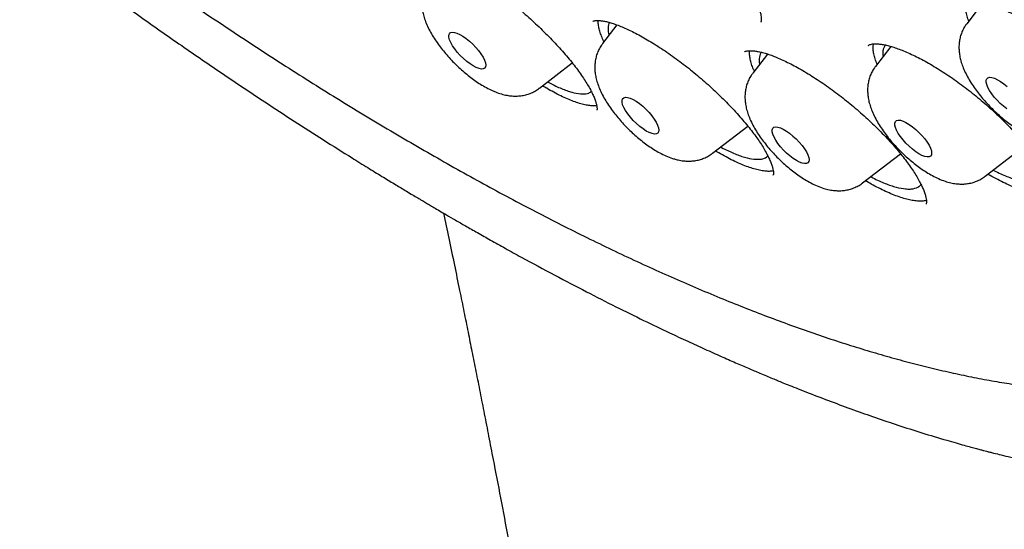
# Model space of a CAD drawing. Header units: millimetres. Extents: x 8 to 1233, y 12 to 1462.
# Tile 81 of 127: x 1045 to 1061, y 821 to 829. Entities that reach past the tile are written whole.
import ezdxf

# ---------------------------------------------------------------- set-up
doc = ezdxf.new("R2010")
doc.units = ezdxf.units.MM

msp = doc.modelspace()

# ---------------------------------------------------------------- linework, layer by layer
at = {"color": 7, "linetype": 'Continuous', "lineweight": 30}
for p, q in [((1060.268, 829.181), (1060, 828.832)), ((1054.327, 828.813), (1054.093, 828.509)), ((1058.769, 828.465), (1058.518, 828.138)), ((1056.397, 828.376), (1056.396, 828.374)), ((1056.768, 828.341), (1056.529, 828.029)), ((1053.068, 827.786), (1053.601, 828.197)), ((1055.876, 826.732), (1056.449, 827.174)), ((1060.301, 826.361), (1060.954, 826.865)), ((1058.312, 826.252), (1058.926, 826.725))]:
    msp.add_line(p, q, dxfattribs=at)
at = {"color": 7, "linetype": 'Continuous', "lineweight": 30, "flags": 128}
for points in [[(1052.044, 828.121), (1051.995, 828.147), (1051.943, 828.18), (1051.89, 828.22), (1051.836, 828.266), (1051.785, 828.317), (1051.737, 828.369), (1051.695, 828.423), (1051.659, 828.475), (1051.631, 828.525), (1051.611, 828.571), (1051.601, 828.612), (1051.6, 828.645), (1051.609, 828.67), (1051.627, 828.687), (1051.654, 828.694), (1051.689, 828.692), (1051.73, 828.68), (1051.777, 828.659), (1051.828, 828.629), (1051.881, 828.592), (1051.935, 828.549), (1051.987, 828.501), (1052.037, 828.449), (1052.082, 828.396), (1052.121, 828.342), (1052.154, 828.291), (1052.178, 828.243), (1052.193, 828.199), (1052.198, 828.162), (1052.194, 828.133), (1052.18, 828.112), (1052.158, 828.1), (1052.127, 828.098), (1052.089, 828.105), (1052.044, 828.121)], [(1060.652, 827.453), (1060.598, 827.494), (1060.545, 827.541), (1060.494, 827.591), (1060.447, 827.644), (1060.406, 827.697), (1060.37, 827.75), (1060.343, 827.8), (1060.325, 827.845), (1060.315, 827.885), (1060.316, 827.917), (1060.326, 827.941), (1060.345, 827.957), (1060.373, 827.963), (1060.408, 827.96), (1060.45, 827.947), (1060.498, 827.925), (1060.549, 827.894), (1060.602, 827.856), (1060.656, 827.813)], [(1054.896, 827.051), (1054.851, 827.068), (1054.802, 827.093), (1054.75, 827.127), (1054.697, 827.168), (1054.643, 827.214), (1054.592, 827.264), (1054.545, 827.317), (1054.502, 827.37), (1054.467, 827.423), (1054.439, 827.473), (1054.419, 827.518), (1054.409, 827.559), (1054.409, 827.592), (1054.418, 827.617), (1054.436, 827.633), (1054.464, 827.64), (1054.498, 827.637), (1054.54, 827.625), (1054.587, 827.604), (1054.638, 827.574), (1054.691, 827.537), (1054.745, 827.494), (1054.797, 827.445), (1054.847, 827.394), (1054.892, 827.34), (1054.931, 827.287), (1054.963, 827.235), (1054.986, 827.187), (1055.001, 827.144), (1055.007, 827.107), (1055.002, 827.078), (1054.988, 827.057), (1054.966, 827.046), (1054.934, 827.044), (1054.896, 827.051)], [(1057.369, 826.564), (1057.33, 826.571), (1057.286, 826.588), (1057.237, 826.614), (1057.184, 826.648), (1057.131, 826.689), (1057.078, 826.735), (1057.026, 826.785), (1056.979, 826.838), (1056.937, 826.892), (1056.902, 826.944), (1056.874, 826.994), (1056.855, 827.04), (1056.845, 827.08), (1056.845, 827.113), (1056.854, 827.137), (1056.873, 827.153), (1056.9, 827.16), (1056.935, 827.157), (1056.977, 827.145), (1057.024, 827.123), (1057.075, 827.093), (1057.128, 827.056), (1057.182, 827.012), (1057.234, 826.964), (1057.284, 826.912), (1057.329, 826.859), (1057.368, 826.805), (1057.399, 826.754), (1057.423, 826.706), (1057.437, 826.663), (1057.442, 826.626), (1057.438, 826.597), (1057.424, 826.577), (1057.4, 826.566), (1057.369, 826.564)], [(1059.389, 826.674), (1059.357, 826.673), (1059.318, 826.68), (1059.273, 826.698), (1059.224, 826.724), (1059.172, 826.758), (1059.118, 826.799), (1059.065, 826.845), (1059.014, 826.895), (1058.967, 826.948), (1058.925, 827.002), (1058.89, 827.054), (1058.862, 827.104), (1058.843, 827.15), (1058.834, 827.189), (1058.834, 827.222), (1058.843, 827.247), (1058.862, 827.263), (1058.89, 827.269), (1058.925, 827.266), (1058.967, 827.253), (1059.014, 827.231), (1059.066, 827.201), (1059.119, 827.163), (1059.172, 827.12), (1059.225, 827.071), (1059.274, 827.019), (1059.319, 826.966), (1059.357, 826.913), (1059.389, 826.861), (1059.412, 826.813), (1059.426, 826.771), (1059.431, 826.734), (1059.426, 826.705), (1059.412, 826.685), (1059.389, 826.674)]]:
    msp.add_lwpolyline(points, dxfattribs=at)
at = {"color": 7, "linetype": 'Continuous', "lineweight": 30}
for points, knots in [([(1019.378, 872.581), (1019.332, 872.537), (1019.244, 872.452), (1019.131, 872.334), (1019.04, 872.234), (1018.963, 872.145), (1018.898, 872.067), (1018.841, 871.998), (1018.791, 871.934), (1018.741, 871.869), (1018.689, 871.798), (1018.631, 871.717), (1018.566, 871.622), (1018.5, 871.521), (1018.435, 871.418), (1018.378, 871.321), (1018.323, 871.224), (1018.264, 871.116), (1018.2, 870.99), (1018.133, 870.85), (1018.071, 870.71), (1018.015, 870.577), (1017.972, 870.465), (1017.938, 870.372), (1017.91, 870.295), (1017.882, 870.212), (1017.853, 870.121), (1017.822, 870.02), (1017.792, 869.915), (1017.764, 869.812), (1017.74, 869.717), (1017.719, 869.627), (1017.698, 869.536), (1017.67, 869.402), (1017.636, 869.22), (1017.603, 869.01), (1017.577, 868.809), (1017.558, 868.627), (1017.543, 868.446), (1017.531, 868.271), (1017.525, 868.12), (1017.521, 867.994), (1017.519, 867.896), (1017.518, 867.809), (1017.517, 867.733), (1017.518, 867.659), (1017.519, 867.579), (1017.52, 867.481), (1017.524, 867.364), (1017.529, 867.229), (1017.537, 867.081), (1017.547, 866.92), (1017.56, 866.764), (1017.573, 866.625), (1017.584, 866.515), (1017.593, 866.428), (1017.602, 866.351), (1017.611, 866.272), (1017.624, 866.174), (1017.64, 866.054), (1017.66, 865.911), (1017.684, 865.755), (1017.72, 865.533), (1017.773, 865.243), (1017.831, 864.955), (1017.88, 864.732), (1017.913, 864.587), (1017.945, 864.451), (1017.973, 864.335), (1017.997, 864.237), (1018.017, 864.158), (1018.035, 864.089), (1018.052, 864.024), (1018.071, 863.951), (1018.095, 863.864), (1018.123, 863.762), (1018.155, 863.645), (1018.191, 863.518), (1018.229, 863.388), (1018.293, 863.174), (1018.384, 862.879), (1018.507, 862.504), (1018.619, 862.18), (1018.716, 861.907), (1018.796, 861.691), (1018.87, 861.493), (1018.937, 861.318), (1018.996, 861.168), (1019.044, 861.048), (1019.081, 860.956), (1019.108, 860.887), (1019.136, 860.82), (1019.168, 860.742), (1019.209, 860.64), (1019.262, 860.513), (1019.326, 860.362), (1019.396, 860.198), (1019.47, 860.028), (1019.544, 859.86), (1019.618, 859.693), (1019.725, 859.456), (1019.866, 859.15), (1020.037, 858.79), (1020.207, 858.441), (1020.381, 858.092), (1020.571, 857.717), (1020.779, 857.317), (1020.971, 856.957), (1021.141, 856.644), (1021.283, 856.387), (1021.425, 856.133), (1021.561, 855.892), (1021.686, 855.673), (1021.8, 855.477), (1021.906, 855.295), (1022.002, 855.131), (1022.087, 854.988), (1022.155, 854.874), (1022.208, 854.785), (1022.255, 854.707), (1022.309, 854.617), (1022.381, 854.498), (1022.475, 854.345), (1022.588, 854.16), (1022.723, 853.943), (1022.879, 853.692), (1023.059, 853.408), (1023.256, 853.1), (1023.464, 852.78), (1023.742, 852.357), (1024.092, 851.834), (1024.544, 851.175), (1025.029, 850.484), (1025.548, 849.763), (1026.112, 848.997), (1026.725, 848.187), (1027.39, 847.332), (1028.064, 846.486), (1028.748, 845.648), (1029.441, 844.82), (1030.142, 844.002), (1030.875, 843.167), (1031.64, 842.314), (1032.443, 841.443), (1033.258, 840.578), (1034.086, 839.721), (1034.941, 838.856), (1035.825, 837.985), (1036.736, 837.109), (1037.655, 836.246), (1038.583, 835.398), (1039.517, 834.566), (1040.391, 833.807), (1041.208, 833.114), (1041.97, 832.482), (1042.747, 831.852), (1043.539, 831.225), (1044.344, 830.603), (1045.122, 830.017), (1045.866, 829.469), (1046.569, 828.964), (1047.263, 828.477), (1047.943, 828.012), (1048.552, 827.605), (1049.091, 827.253), (1049.563, 826.95), (1049.96, 826.7), (1050.276, 826.504), (1050.505, 826.363), (1050.707, 826.241), (1050.865, 826.145), (1050.985, 826.074), (1051.072, 826.022), (1051.149, 825.976), (1051.22, 825.934), (1051.287, 825.894), (1051.363, 825.85), (1051.455, 825.796), (1051.571, 825.728), (1051.712, 825.646), (1051.879, 825.55), (1052.071, 825.441), (1052.286, 825.32), (1052.523, 825.187), (1052.871, 824.996), (1053.31, 824.759), (1053.822, 824.492), (1054.302, 824.248), (1054.751, 824.027), (1055.139, 823.841), (1055.47, 823.687), (1055.749, 823.559), (1056.008, 823.443), (1056.243, 823.34), (1056.452, 823.25), (1056.619, 823.179), (1056.748, 823.125), (1056.845, 823.085), (1056.933, 823.049), (1057.027, 823.01), (1057.138, 822.965), (1057.276, 822.911), (1057.5, 822.822), (1057.801, 822.707), (1058.163, 822.574), (1058.524, 822.446), (1058.893, 822.322), (1059.279, 822.198), (1059.593, 822.104), (1059.822, 822.038), (1059.952, 822.001), (1060.062, 821.971), (1060.153, 821.947), (1060.223, 821.928), (1060.277, 821.914), (1060.325, 821.901), (1060.377, 821.888), (1060.456, 821.868), (1060.569, 821.84), (1060.722, 821.803), (1060.9, 821.762), (1061.1, 821.718), (1061.32, 821.672), (1061.555, 821.626), (1061.805, 821.582), (1062.047, 821.542), (1062.279, 821.508), (1062.491, 821.481), (1062.694, 821.457), (1062.883, 821.438), (1063.06, 821.423), (1063.223, 821.411), (1063.374, 821.402), (1063.521, 821.395), (1063.667, 821.39), (1063.815, 821.387), (1064.008, 821.385), (1064.249, 821.388), (1064.534, 821.4), (1064.77, 821.417), (1064.951, 821.434), (1065.069, 821.447), (1065.173, 821.46), (1065.275, 821.474), (1065.388, 821.491), (1065.512, 821.511), (1065.641, 821.535), (1065.771, 821.561), (1065.9, 821.59), (1066.024, 821.62), (1066.18, 821.661), (1066.376, 821.717), (1066.636, 821.803), (1066.9, 821.904), (1067.166, 822.022), (1067.429, 822.154), (1067.635, 822.272), (1067.779, 822.362), (1067.852, 822.41), (1067.917, 822.453), (1067.97, 822.49), (1068.018, 822.523), (1068.065, 822.557), (1068.12, 822.598), (1068.182, 822.646), (1068.24, 822.691), (1068.29, 822.731), (1068.329, 822.762), (1068.363, 822.791), (1068.393, 822.817), (1068.421, 822.84), (1068.451, 822.866), (1068.489, 822.9), (1068.539, 822.945), (1068.602, 823.003), (1068.676, 823.074), (1068.762, 823.158), (1068.821, 823.221), (1068.853, 823.254)], [0, 0, 0, 0, 0.003389, 0.006465, 0.009229, 0.011635, 0.013665, 0.015343, 0.016969, 0.018582, 0.020297, 0.022374, 0.024822, 0.027544, 0.030072, 0.032446, 0.034577, 0.036805, 0.040133, 0.043514, 0.046745, 0.049815, 0.052663, 0.054403, 0.056068, 0.057887, 0.059918, 0.062159, 0.064494, 0.066787, 0.068801, 0.070598, 0.072516, 0.074607, 0.079054, 0.083849, 0.087483, 0.091181, 0.094734, 0.098138, 0.101377, 0.103468, 0.10533, 0.106964, 0.10837, 0.109616, 0.111081, 0.112824, 0.115057, 0.117537, 0.120226, 0.123124, 0.126217, 0.128584, 0.130509, 0.131992, 0.133168, 0.134524, 0.136106, 0.138259, 0.140725, 0.14343, 0.146205, 0.151948, 0.157948, 0.160376, 0.162794, 0.164983, 0.166918, 0.168359, 0.169617, 0.170692, 0.171613, 0.172723, 0.174121, 0.175703, 0.17754, 0.179571, 0.181595, 0.183598, 0.189431, 0.195072, 0.200521, 0.203889, 0.207119, 0.210008, 0.21254, 0.214714, 0.21653, 0.217706, 0.218661, 0.21947, 0.220564, 0.222013, 0.223819, 0.225979, 0.228384, 0.230766, 0.233117, 0.235434, 0.237719, 0.242976, 0.248075, 0.252481, 0.257195, 0.262217, 0.267546, 0.273184, 0.276483, 0.279878, 0.283288, 0.286423, 0.289262, 0.291803, 0.294047, 0.296289, 0.298127, 0.299561, 0.300664, 0.301537, 0.302557, 0.304122, 0.306079, 0.308429, 0.311171, 0.314365, 0.317966, 0.32195, 0.326002, 0.330027, 0.337852, 0.345569, 0.354616, 0.363511, 0.372254, 0.382883, 0.393354, 0.403732, 0.414017, 0.424207, 0.434304, 0.444308, 0.455246, 0.466182, 0.477118, 0.488053, 0.498989, 0.510587, 0.522185, 0.533784, 0.545383, 0.556983, 0.568584, 0.577771, 0.587125, 0.596644, 0.60633, 0.616182, 0.6262, 0.634902, 0.643592, 0.65215, 0.660576, 0.66887, 0.674868, 0.680795, 0.68665, 0.689886, 0.692787, 0.695353, 0.697584, 0.69883, 0.699939, 0.700913, 0.701799, 0.70263, 0.703523, 0.704697, 0.706158, 0.707997, 0.710151, 0.712619, 0.715403, 0.718503, 0.721885, 0.729019, 0.73579, 0.742201, 0.748249, 0.753936, 0.757994, 0.761846, 0.765467, 0.768747, 0.771672, 0.77424, 0.775769, 0.777136, 0.778342, 0.779551, 0.781129, 0.783087, 0.785428, 0.790799, 0.796091, 0.801305, 0.80674, 0.812565, 0.818782, 0.821109, 0.823136, 0.824854, 0.826264, 0.827365, 0.828145, 0.828824, 0.829634, 0.830575, 0.832584, 0.835013, 0.837861, 0.841128, 0.844722, 0.848592, 0.852741, 0.857167, 0.86084, 0.864585, 0.868108, 0.871388, 0.874568, 0.877468, 0.880123, 0.882765, 0.885438, 0.888148, 0.890931, 0.896242, 0.901751, 0.907355, 0.910077, 0.912437, 0.914424, 0.916335, 0.918627, 0.921299, 0.923962, 0.926664, 0.929405, 0.932134, 0.934598, 0.939542, 0.944872, 0.951868, 0.957418, 0.9635, 0.970334, 0.972372, 0.974189, 0.975796, 0.977197, 0.978159, 0.979338, 0.980734, 0.982347, 0.984069, 0.98518, 0.98618, 0.98707, 0.987849, 0.988518, 0.98919, 0.990119, 0.991449, 0.993102, 0.995078, 0.997377, 1, 1, 1, 1]), ([(1020.26, 870.364), (1020.299, 870.398), (1020.389, 870.478), (1020.54, 870.593), (1020.712, 870.71), (1020.891, 870.819), (1021.078, 870.92), (1021.272, 871.013), (1021.474, 871.097), (1021.684, 871.173), (1021.901, 871.24), (1022.125, 871.3), (1022.357, 871.351), (1022.596, 871.393), (1022.842, 871.428), (1023.095, 871.454), (1023.355, 871.471), (1023.622, 871.481), (1023.896, 871.482), (1024.177, 871.475), (1024.465, 871.459), (1024.759, 871.435), (1025.06, 871.403), (1025.367, 871.362), (1025.681, 871.313), (1026.001, 871.256), (1026.328, 871.19), (1026.66, 871.116), (1026.998, 871.033), (1027.342, 870.943), (1027.692, 870.844), (1028.047, 870.736), (1028.408, 870.621), (1028.774, 870.497), (1029.145, 870.365), (1029.521, 870.225), (1029.902, 870.077), (1030.288, 869.92), (1030.679, 869.756), (1031.074, 869.584), (1031.473, 869.404), (1031.876, 869.216), (1032.284, 869.021), (1032.695, 868.817), (1033.11, 868.606), (1033.529, 868.388), (1033.951, 868.162), (1034.377, 867.929), (1034.806, 867.688), (1035.237, 867.44), (1035.672, 867.185), (1036.109, 866.923), (1036.549, 866.654), (1036.991, 866.378), (1037.435, 866.096), (1037.881, 865.806), (1038.329, 865.511), (1038.779, 865.208), (1039.231, 864.899), (1039.684, 864.584), (1040.138, 864.263), (1040.593, 863.936), (1041.05, 863.603), (1041.507, 863.264), (1041.964, 862.919), (1042.422, 862.569), (1042.881, 862.214), (1043.339, 861.853), (1043.798, 861.487), (1044.256, 861.115), (1044.714, 860.739), (1045.171, 860.358), (1045.628, 859.973), (1046.084, 859.583), (1046.539, 859.188), (1046.992, 858.789), (1047.445, 858.386), (1047.896, 857.979), (1048.345, 857.569), (1048.792, 857.154), (1049.238, 856.736), (1049.681, 856.315), (1050.123, 855.89), (1050.561, 855.463), (1050.998, 855.032), (1051.431, 854.598), (1051.862, 854.162), (1052.289, 853.724), (1052.714, 853.283), (1053.135, 852.839), (1053.552, 852.394), (1053.966, 851.947), (1054.377, 851.498), (1054.783, 851.048), (1055.185, 850.596), (1055.583, 850.143), (1055.977, 849.689), (1056.366, 849.234), (1056.751, 848.778), (1057.131, 848.321), (1057.506, 847.865), (1057.876, 847.407), (1058.241, 846.95), (1058.601, 846.493), (1058.955, 846.036), (1059.304, 845.579), (1059.647, 845.123), (1059.985, 844.667), (1060.316, 844.212), (1060.642, 843.759), (1060.961, 843.306), (1061.275, 842.855), (1061.582, 842.405), (1061.882, 841.957), (1062.176, 841.511), (1062.464, 841.066), (1062.744, 840.624), (1063.018, 840.184), (1063.285, 839.747), (1063.545, 839.312), (1063.797, 838.879), (1064.043, 838.45), (1064.281, 838.024), (1064.512, 837.6), (1064.736, 837.181), (1064.951, 836.764), (1065.16, 836.352), (1065.36, 835.943), (1065.553, 835.538), (1065.738, 835.137), (1065.916, 834.741), (1066.085, 834.349), (1066.246, 833.961), (1066.4, 833.578), (1066.545, 833.2), (1066.682, 832.826), (1066.811, 832.458), (1066.932, 832.095), (1067.044, 831.738), (1067.148, 831.386), (1067.244, 831.039), (1067.332, 830.698), (1067.411, 830.363), (1067.482, 830.034), (1067.544, 829.712), (1067.598, 829.395), (1067.644, 829.085), (1067.681, 828.781), (1067.71, 828.483), (1067.731, 828.193), (1067.743, 827.909), (1067.747, 827.632), (1067.742, 827.362), (1067.729, 827.098), (1067.708, 826.842), (1067.679, 826.593), (1067.641, 826.351), (1067.595, 826.117), (1067.541, 825.89), (1067.478, 825.67), (1067.407, 825.457), (1067.328, 825.252), (1067.241, 825.054), (1067.146, 824.864), (1067.042, 824.681), (1066.93, 824.506), (1066.809, 824.339), (1066.713, 824.216), (1066.654, 824.151), (1066.64, 824.136)], [0, 0, 0, 0, 0.004701, 0.010857, 0.017005, 0.023143, 0.029267, 0.035378, 0.041473, 0.047553, 0.053619, 0.059672, 0.065713, 0.071744, 0.077766, 0.083781, 0.08979, 0.095794, 0.101794, 0.107791, 0.113787, 0.119781, 0.125774, 0.131767, 0.13776, 0.143753, 0.149747, 0.155741, 0.161736, 0.167732, 0.173729, 0.179727, 0.185726, 0.191726, 0.197728, 0.20373, 0.209734, 0.215738, 0.221744, 0.22775, 0.233758, 0.239766, 0.245775, 0.251785, 0.257796, 0.263808, 0.26982, 0.275833, 0.281847, 0.287861, 0.293876, 0.299891, 0.305907, 0.311923, 0.31794, 0.323957, 0.329975, 0.335993, 0.342011, 0.34803, 0.354049, 0.360069, 0.366088, 0.372108, 0.378129, 0.384149, 0.39017, 0.396191, 0.402212, 0.408233, 0.414255, 0.420276, 0.426298, 0.43232, 0.438342, 0.444364, 0.450386, 0.456409, 0.462431, 0.468454, 0.474476, 0.480499, 0.486521, 0.492544, 0.498567, 0.504589, 0.510612, 0.516635, 0.522657, 0.52868, 0.534703, 0.540725, 0.546748, 0.55277, 0.558792, 0.564815, 0.570837, 0.576859, 0.582881, 0.588902, 0.594924, 0.600945, 0.606967, 0.612988, 0.619009, 0.625029, 0.63105, 0.63707, 0.64309, 0.649109, 0.655129, 0.661148, 0.667167, 0.673185, 0.679203, 0.68522, 0.691238, 0.697254, 0.703271, 0.709286, 0.715302, 0.721316, 0.72733, 0.733344, 0.739357, 0.745369, 0.75138, 0.757391, 0.763401, 0.76941, 0.775418, 0.781426, 0.787432, 0.793438, 0.799442, 0.805445, 0.811448, 0.817449, 0.823449, 0.829448, 0.835445, 0.841442, 0.847438, 0.853432, 0.859426, 0.865419, 0.871411, 0.877403, 0.883395, 0.889386, 0.895379, 0.901372, 0.907367, 0.913365, 0.919366, 0.925371, 0.931381, 0.937398, 0.943423, 0.949458, 0.955504, 0.961562, 0.967634, 0.97372, 0.979822, 0.985938, 0.992068, 0.998211, 1, 1, 1, 1]), ([(1020.162, 869.909), (1020.138, 869.882), (1020.067, 869.803), (1019.958, 869.661), (1019.833, 869.485), (1019.717, 869.3), (1019.61, 869.108), (1019.51, 868.908), (1019.42, 868.7), (1019.337, 868.484), (1019.263, 868.261), (1019.198, 868.03), (1019.142, 867.792), (1019.094, 867.546), (1019.054, 867.293), (1019.024, 867.033), (1019.002, 866.766), (1018.989, 866.491), (1018.985, 866.21), (1018.99, 865.923), (1019.003, 865.629), (1019.025, 865.328), (1019.056, 865.021), (1019.095, 864.708), (1019.143, 864.389), (1019.2, 864.063), (1019.266, 863.732), (1019.339, 863.396), (1019.422, 863.053), (1019.513, 862.705), (1019.612, 862.352), (1019.72, 861.994), (1019.836, 861.63), (1019.961, 861.261), (1020.094, 860.888), (1020.235, 860.51), (1020.384, 860.127), (1020.541, 859.74), (1020.706, 859.348), (1020.879, 858.952), (1021.06, 858.552), (1021.249, 858.148), (1021.446, 857.741), (1021.65, 857.329), (1021.862, 856.914), (1022.082, 856.496), (1022.309, 856.074), (1022.543, 855.649), (1022.785, 855.222), (1023.034, 854.791), (1023.29, 854.358), (1023.553, 853.922), (1023.823, 853.484), (1024.1, 853.044), (1024.384, 852.602), (1024.674, 852.157), (1024.971, 851.711), (1025.274, 851.264), (1025.584, 850.815), (1025.9, 850.364), (1026.222, 849.913), (1026.55, 849.46), (1026.884, 849.007), (1027.223, 848.553), (1027.569, 848.098), (1027.92, 847.644), (1028.276, 847.189), (1028.637, 846.734), (1029.004, 846.279), (1029.376, 845.824), (1029.752, 845.37), (1030.134, 844.916), (1030.52, 844.464), (1030.91, 844.012), (1031.305, 843.561), (1031.704, 843.112), (1032.107, 842.663), (1032.514, 842.217), (1032.925, 841.772), (1033.339, 841.329), (1033.757, 840.888), (1034.179, 840.449), (1034.603, 840.013), (1035.031, 839.579), (1035.461, 839.148), (1035.894, 838.719), (1036.33, 838.294), (1036.769, 837.871), (1037.209, 837.452), (1037.652, 837.036), (1038.097, 836.624), (1038.543, 836.215), (1038.991, 835.811), (1039.441, 835.41), (1039.892, 835.013), (1040.344, 834.621), (1040.798, 834.232), (1041.252, 833.849), (1041.707, 833.47), (1042.162, 833.096), (1042.618, 832.727), (1043.074, 832.363), (1043.53, 832.004), (1043.986, 831.65), (1044.442, 831.302), (1044.898, 830.959), (1045.353, 830.622), (1045.807, 830.291), (1046.26, 829.966), (1046.713, 829.646), (1047.164, 829.333), (1047.613, 829.026), (1048.062, 828.726), (1048.508, 828.432), (1048.953, 828.144), (1049.396, 827.863), (1049.837, 827.589), (1050.275, 827.322), (1050.711, 827.062), (1051.145, 826.809), (1051.575, 826.563), (1052.003, 826.324), (1052.428, 826.092), (1052.85, 825.868), (1053.268, 825.651), (1053.683, 825.442), (1054.094, 825.241), (1054.502, 825.047), (1054.905, 824.861), (1055.305, 824.683), (1055.701, 824.513), (1056.092, 824.35), (1056.479, 824.196), (1056.861, 824.05), (1057.239, 823.912), (1057.611, 823.782), (1057.979, 823.66), (1058.342, 823.547), (1058.7, 823.442), (1059.052, 823.345), (1059.399, 823.257), (1059.741, 823.177), (1060.077, 823.106), (1060.407, 823.044), (1060.731, 822.99), (1061.049, 822.944), (1061.361, 822.907), (1061.667, 822.879), (1061.967, 822.86), (1062.26, 822.849), (1062.547, 822.847), (1062.827, 822.854), (1063.1, 822.87), (1063.367, 822.894), (1063.626, 822.928), (1063.878, 822.97), (1064.123, 823.02), (1064.36, 823.08), (1064.59, 823.148), (1064.812, 823.225), (1065.027, 823.31), (1065.234, 823.404), (1065.433, 823.507), (1065.623, 823.617), (1065.806, 823.736), (1065.981, 823.864), (1066.107, 823.964), (1066.173, 824.025), (1066.186, 824.037)], [0, 0, 0, 0, 0.002958, 0.008901, 0.014848, 0.020802, 0.026766, 0.03274, 0.038727, 0.044727, 0.05074, 0.056766, 0.062804, 0.068854, 0.074913, 0.080982, 0.087058, 0.09314, 0.099228, 0.10532, 0.111414, 0.117511, 0.12361, 0.12971, 0.13581, 0.14191, 0.148009, 0.154109, 0.160207, 0.166304, 0.172401, 0.178496, 0.184591, 0.190684, 0.196776, 0.202867, 0.208957, 0.215046, 0.221133, 0.22722, 0.233306, 0.239391, 0.245475, 0.251558, 0.257641, 0.263722, 0.269803, 0.275883, 0.281963, 0.288042, 0.29412, 0.300198, 0.306275, 0.312352, 0.318428, 0.324504, 0.330579, 0.336654, 0.342729, 0.348803, 0.354877, 0.36095, 0.367024, 0.373097, 0.37917, 0.385242, 0.391314, 0.397387, 0.403458, 0.40953, 0.415602, 0.421673, 0.427744, 0.433815, 0.439886, 0.445957, 0.452028, 0.458099, 0.464169, 0.47024, 0.476311, 0.482381, 0.488451, 0.494522, 0.500592, 0.506663, 0.512733, 0.518804, 0.524874, 0.530944, 0.537015, 0.543086, 0.549156, 0.555227, 0.561298, 0.567369, 0.57344, 0.579511, 0.585582, 0.591653, 0.597725, 0.603797, 0.609868, 0.615941, 0.622013, 0.628085, 0.634158, 0.640231, 0.646304, 0.652378, 0.658452, 0.664526, 0.670601, 0.676676, 0.682751, 0.688827, 0.694903, 0.70098, 0.707057, 0.713134, 0.719213, 0.725292, 0.731371, 0.737451, 0.743532, 0.749613, 0.755696, 0.761779, 0.767863, 0.773947, 0.780033, 0.78612, 0.792207, 0.798296, 0.804386, 0.810477, 0.816569, 0.822662, 0.828756, 0.834851, 0.840948, 0.847046, 0.853144, 0.859244, 0.865344, 0.871445, 0.877546, 0.883648, 0.889748, 0.895848, 0.901946, 0.908042, 0.914134, 0.920222, 0.926305, 0.932381, 0.938449, 0.944508, 0.950557, 0.956594, 0.962618, 0.968629, 0.974627, 0.980612, 0.986585, 0.992547, 0.9985, 1, 1, 1, 1]), ([(1053.752, 831.366), (1053.753, 831.367), (1053.754, 831.369), (1053.765, 831.375), (1053.785, 831.381), (1053.816, 831.386), (1053.859, 831.387), (1053.91, 831.384), (1053.971, 831.375), (1054.041, 831.359), (1054.118, 831.336), (1054.201, 831.307), (1054.292, 831.27), (1054.389, 831.226), (1054.492, 831.174), (1054.601, 831.115), (1054.714, 831.05), (1054.83, 830.978), (1054.947, 830.901), (1055.065, 830.819), (1055.183, 830.733), (1055.299, 830.643), (1055.414, 830.55), (1055.528, 830.453), (1055.64, 830.352), (1055.751, 830.249), (1055.858, 830.144), (1055.961, 830.038), (1056.059, 829.933), (1056.151, 829.828), (1056.236, 829.726), (1056.314, 829.626), (1056.384, 829.529), (1056.447, 829.436), (1056.502, 829.347), (1056.55, 829.262), (1056.589, 829.183), (1056.621, 829.11), (1056.644, 829.045), (1056.659, 828.988), (1056.667, 828.942), (1056.669, 828.906), (1056.667, 828.881), (1056.663, 828.867), (1056.66, 828.861), (1056.659, 828.86), (1056.659, 828.859)], [0, 0, 0, 0, 0.02297, 0.044913, 0.065578, 0.087435, 0.108792, 0.130138, 0.151645, 0.17337, 0.195279, 0.217196, 0.239218, 0.261821, 0.2849, 0.308346, 0.332043, 0.355874, 0.37971, 0.403425, 0.426936, 0.450195, 0.473363, 0.496841, 0.520542, 0.544411, 0.568382, 0.592374, 0.616295, 0.640073, 0.663646, 0.686965, 0.709936, 0.73293, 0.755925, 0.778867, 0.801675, 0.824257, 0.846515, 0.868361, 0.889739, 0.910676, 0.931357, 0.952115, 0.974037, 1, 1, 1, 1]), ([(1051.1, 829.952), (1051.1, 829.952), (1051.101, 829.952), (1051.113, 829.956), (1051.136, 829.96), (1051.17, 829.961), (1051.215, 829.957), (1051.269, 829.948), (1051.333, 829.932), (1051.405, 829.91), (1051.484, 829.881), (1051.57, 829.845), (1051.662, 829.801), (1051.76, 829.751), (1051.864, 829.693), (1051.973, 829.629), (1052.086, 829.558), (1052.202, 829.481), (1052.32, 829.398), (1052.438, 829.312), (1052.555, 829.222), (1052.67, 829.129), (1052.784, 829.033), (1052.897, 828.934), (1053.008, 828.832), (1053.117, 828.728), (1053.222, 828.623), (1053.323, 828.518), (1053.419, 828.413), (1053.509, 828.309), (1053.593, 828.208), (1053.669, 828.111), (1053.737, 828.017), (1053.798, 827.928), (1053.851, 827.843), (1053.896, 827.763), (1053.933, 827.689), (1053.962, 827.622), (1053.983, 827.564), (1053.996, 827.514), (1054.003, 827.475), (1054.004, 827.448), (1054.002, 827.432), (1054, 827.428), (1054.001, 827.429), (1054.001, 827.429)], [0, 0, 0, 0, 0.018398, 0.039328, 0.0614, 0.083213, 0.105196, 0.127594, 0.150434, 0.173648, 0.197133, 0.220812, 0.24427, 0.268346, 0.292925, 0.317897, 0.343145, 0.368548, 0.393979, 0.419297, 0.444411, 0.469257, 0.493932, 0.518832, 0.543977, 0.569314, 0.594774, 0.620285, 0.645738, 0.671056, 0.696167, 0.721011, 0.745516, 0.769829, 0.794173, 0.818438, 0.842534, 0.86635, 0.889764, 0.912659, 0.934959, 0.956682, 0.978046, 0.999507, 1, 1, 1, 1]), ([(1051.285, 829.562), (1051.272, 829.544), (1051.243, 829.505), (1051.21, 829.438), (1051.184, 829.365), (1051.167, 829.29), (1051.159, 829.214), (1051.159, 829.136), (1051.168, 829.056), (1051.186, 828.972), (1051.214, 828.884), (1051.252, 828.79), (1051.302, 828.693), (1051.36, 828.597), (1051.424, 828.503), (1051.492, 828.413), (1051.565, 828.325), (1051.641, 828.242), (1051.721, 828.161), (1051.804, 828.084), (1051.889, 828.011), (1051.977, 827.943), (1052.067, 827.879), (1052.161, 827.821), (1052.24, 827.778), (1052.288, 827.756), (1052.304, 827.748)], [0, 0, 0, 0, 0.028381, 0.062387, 0.096118, 0.12992, 0.164219, 0.199566, 0.2367, 0.276578, 0.320247, 0.368151, 0.418777, 0.468513, 0.516502, 0.563037, 0.608581, 0.653524, 0.698186, 0.742845, 0.787696, 0.833022, 0.879176, 0.926619, 0.975976, 1, 1, 1, 1]), ([(1060.033, 828.875), (1060.031, 828.88), (1060.016, 828.915), (1059.998, 828.976), (1059.98, 829.056), (1059.975, 829.128), (1059.977, 829.18), (1059.984, 829.204), (1059.986, 829.21)], [0, 0, 0, 0, 0.034833, 0.256637, 0.480833, 0.70829, 0.928144, 1, 1, 1, 1]), ([(1060.147, 829.206), (1060.16, 829.204), (1060.195, 829.199), (1060.26, 829.184), (1060.343, 829.161), (1060.434, 829.13), (1060.532, 829.092), (1060.636, 829.047), (1060.745, 828.995), (1060.859, 828.936), (1060.975, 828.871), (1061.093, 828.8), (1061.212, 828.723), (1061.331, 828.643), (1061.45, 828.557), (1061.568, 828.468), (1061.685, 828.374), (1061.802, 828.276), (1061.916, 828.175), (1062.027, 828.072), (1062.134, 827.968), (1062.235, 827.864), (1062.33, 827.762), (1062.417, 827.661), (1062.497, 827.562), (1062.571, 827.465), (1062.637, 827.37), (1062.697, 827.278), (1062.748, 827.19), (1062.791, 827.107), (1062.826, 827.03), (1062.852, 826.961), (1062.87, 826.9), (1062.88, 826.848), (1062.883, 826.807), (1062.882, 826.775), (1062.878, 826.753), (1062.871, 826.739), (1062.868, 826.733), (1062.864, 826.729), (1062.863, 826.728)], [0, 0, 0, 0, 0.01408, 0.039335, 0.065037, 0.091311, 0.118087, 0.145276, 0.172778, 0.200488, 0.228304, 0.25611, 0.283814, 0.311346, 0.338628, 0.36611, 0.393966, 0.422109, 0.450436, 0.478831, 0.507134, 0.535221, 0.562987, 0.590342, 0.617251, 0.644439, 0.671747, 0.699133, 0.726467, 0.753621, 0.780464, 0.806873, 0.832745, 0.858027, 0.882765, 0.907133, 0.932653, 0.959506, 0.990514, 1, 1, 1, 1]), ([(1053.935, 828.872), (1053.935, 828.872), (1053.934, 828.871), (1053.937, 828.873), (1053.949, 828.878), (1053.973, 828.883), (1054.008, 828.885), (1054.053, 828.883), (1054.108, 828.876), (1054.172, 828.863), (1054.244, 828.842), (1054.323, 828.816), (1054.41, 828.781), (1054.503, 828.74), (1054.602, 828.692), (1054.707, 828.637), (1054.817, 828.574), (1054.931, 828.505), (1055.048, 828.431), (1055.166, 828.35), (1055.285, 828.266), (1055.403, 828.178), (1055.519, 828.087), (1055.634, 827.992), (1055.748, 827.894), (1055.86, 827.794), (1055.97, 827.691), (1056.076, 827.586), (1056.179, 827.482), (1056.276, 827.377), (1056.366, 827.274), (1056.45, 827.174), (1056.527, 827.076), (1056.596, 826.983), (1056.657, 826.893), (1056.711, 826.807), (1056.756, 826.726), (1056.794, 826.651), (1056.823, 826.583), (1056.844, 826.524), (1056.858, 826.473), (1056.864, 826.433), (1056.866, 826.403), (1056.864, 826.385), (1056.861, 826.379), (1056.862, 826.38), (1056.862, 826.38)], [0, 0, 0, 0, 0.001103, 0.023598, 0.044818, 0.067262, 0.089073, 0.11091, 0.133021, 0.155484, 0.178262, 0.201269, 0.224336, 0.247447, 0.271151, 0.295336, 0.319891, 0.344698, 0.369637, 0.394573, 0.419381, 0.443973, 0.468296, 0.492508, 0.517029, 0.54178, 0.566706, 0.591737, 0.616794, 0.641776, 0.66661, 0.691228, 0.715576, 0.73956, 0.76353, 0.787478, 0.811346, 0.835046, 0.858472, 0.881511, 0.904061, 0.926063, 0.947559, 0.968789, 0.990179, 1, 1, 1, 1]), ([(1054.118, 828.54), (1054.113, 828.549), (1054.093, 828.587), (1054.068, 828.651), (1054.041, 828.73), (1054.026, 828.802), (1054.021, 828.854), (1054.024, 828.878), (1054.025, 828.884)], [0, 0, 0, 0, 0.060506, 0.275356, 0.491732, 0.712856, 0.935601, 1, 1, 1, 1]), ([(1054.208, 828.859), (1054.203, 828.851), (1054.191, 828.83), (1054.18, 828.773), (1054.182, 828.71), (1054.197, 828.657), (1054.199, 828.647)], [0, 0, 0, 0, 0.159782, 0.409475, 0.894327, 1, 1, 1, 1]), ([(1060, 828.83), (1059.988, 828.814), (1059.96, 828.777), (1059.927, 828.712), (1059.9, 828.64), (1059.882, 828.565), (1059.874, 828.488), (1059.874, 828.41), (1059.882, 828.331), (1059.899, 828.247), (1059.926, 828.159), (1059.964, 828.066), (1060.013, 827.969), (1060.07, 827.872), (1060.133, 827.778), (1060.202, 827.688), (1060.274, 827.601), (1060.35, 827.516), (1060.43, 827.436), (1060.513, 827.359), (1060.598, 827.285), (1060.685, 827.217), (1060.775, 827.153), (1060.868, 827.094), (1060.965, 827.041), (1061.064, 826.996), (1061.16, 826.962), (1061.251, 826.94), (1061.337, 826.928), (1061.419, 826.926), (1061.499, 826.933), (1061.576, 826.95), (1061.65, 826.976), (1061.72, 827.011), (1061.767, 827.042), (1061.791, 827.061), (1061.794, 827.063)], [0, 0, 0, 0, 0.018744, 0.043571, 0.06818, 0.092821, 0.117799, 0.143507, 0.170474, 0.199387, 0.231013, 0.265742, 0.302595, 0.338959, 0.374051, 0.408059, 0.44132, 0.474125, 0.506708, 0.539274, 0.571971, 0.604997, 0.638605, 0.673125, 0.709003, 0.7468, 0.782109, 0.814238, 0.843533, 0.870906, 0.897034, 0.92237, 0.947209, 0.971746, 0.996101, 1, 1, 1, 1]), ([(1054.094, 828.508), (1054.088, 828.5), (1054.064, 828.471), (1054.033, 828.416), (1054.002, 828.344), (1053.981, 828.269), (1053.969, 828.194), (1053.966, 828.116), (1053.971, 828.037), (1053.985, 827.956), (1054.009, 827.87), (1054.042, 827.778), (1054.087, 827.682), (1054.142, 827.585), (1054.203, 827.49), (1054.27, 827.398), (1054.341, 827.31), (1054.415, 827.224), (1054.494, 827.142), (1054.575, 827.064), (1054.66, 826.989), (1054.746, 826.919), (1054.835, 826.853), (1054.927, 826.792), (1055.023, 826.737), (1055.123, 826.688), (1055.202, 826.657), (1055.249, 826.643), (1055.259, 826.64)], [0, 0, 0, 0, 0.012366, 0.044248, 0.075745, 0.10716, 0.138851, 0.171274, 0.205033, 0.240932, 0.279945, 0.322866, 0.369226, 0.416147, 0.461568, 0.505462, 0.548246, 0.590319, 0.632006, 0.673576, 0.71525, 0.75724, 0.799845, 0.843445, 0.888549, 0.935831, 0.985946, 1, 1, 1, 1]), ([(1058.404, 828.48), (1058.405, 828.481), (1058.408, 828.483), (1058.418, 828.49), (1058.439, 828.497), (1058.471, 828.504), (1058.514, 828.507), (1058.567, 828.505), (1058.628, 828.498), (1058.698, 828.484), (1058.776, 828.464), (1058.861, 828.436), (1058.952, 828.402), (1059.051, 828.36), (1059.156, 828.311), (1059.266, 828.256), (1059.381, 828.193), (1059.498, 828.124), (1059.617, 828.049), (1059.737, 827.97), (1059.856, 827.887), (1059.973, 827.799), (1060.09, 827.708), (1060.206, 827.614), (1060.321, 827.515), (1060.434, 827.414), (1060.543, 827.311), (1060.648, 827.207), (1060.748, 827.103), (1060.841, 827), (1060.928, 826.898), (1061.007, 826.8), (1061.079, 826.704), (1061.144, 826.611), (1061.201, 826.522), (1061.25, 826.437), (1061.29, 826.358), (1061.323, 826.285), (1061.347, 826.219), (1061.363, 826.162), (1061.371, 826.115), (1061.374, 826.077), (1061.372, 826.051), (1061.368, 826.035), (1061.364, 826.026), (1061.363, 826.025), (1061.361, 826.023), (1061.361, 826.023)], [0, 0, 0, 0, 0.0183068, 0.0407163, 0.0617505, 0.0840319, 0.105619, 0.1271157, 0.148694, 0.1704382, 0.1923305, 0.2141393, 0.236247, 0.258919, 0.2820512, 0.3055333, 0.3292476, 0.3530756, 0.376884, 0.4005559, 0.4240123, 0.4472161, 0.4704351, 0.493977, 0.517732, 0.5416419, 0.5656385, 0.5896372, 0.6135493, 0.6373066, 0.6608508, 0.684136, 0.7071583, 0.7301822, 0.7532151, 0.7761883, 0.799023, 0.8216282, 0.8439098, 0.8657859, 0.8872132, 0.9082318, 0.9290458, 0.9499587, 0.9725448, 0.9998241, 1, 1, 1, 1]), ([(1058.547, 828.176), (1058.536, 828.205), (1058.513, 828.263), (1058.492, 828.343), (1058.482, 828.416), (1058.481, 828.47), (1058.487, 828.496), (1058.489, 828.504)], [0, 0, 0, 0, 0.22298, 0.452258, 0.683217, 0.905886, 1, 1, 1, 1]), ([(1058.68, 828.487), (1058.679, 828.486), (1058.667, 828.474), (1058.654, 828.444), (1058.635, 828.387), (1058.64, 828.333), (1058.643, 828.3)], [0, 0, 0, 0, 0.01933, 0.291034, 0.564737, 1, 1, 1, 1]), ([(1056.394, 828.376), (1056.394, 828.376), (1056.394, 828.376), (1056.397, 828.378), (1056.411, 828.385), (1056.435, 828.391), (1056.471, 828.395), (1056.516, 828.395), (1056.571, 828.389), (1056.635, 828.378), (1056.708, 828.36), (1056.788, 828.336), (1056.874, 828.304), (1056.968, 828.265), (1057.067, 828.219), (1057.173, 828.166), (1057.284, 828.106), (1057.399, 828.039), (1057.517, 827.966), (1057.636, 827.888), (1057.755, 827.806), (1057.874, 827.719), (1057.99, 827.63), (1058.106, 827.536), (1058.221, 827.44), (1058.335, 827.34), (1058.445, 827.237), (1058.553, 827.134), (1058.656, 827.029), (1058.753, 826.925), (1058.845, 826.823), (1058.929, 826.722), (1059.006, 826.625), (1059.075, 826.531), (1059.137, 826.44), (1059.191, 826.353), (1059.237, 826.271), (1059.275, 826.195), (1059.305, 826.126), (1059.326, 826.065), (1059.34, 826.012), (1059.346, 825.97), (1059.347, 825.939), (1059.345, 825.918), (1059.342, 825.908), (1059.341, 825.907), (1059.34, 825.906), (1059.34, 825.906)], [0, 0, 0, 0, 0.001603, 0.030071, 0.051152, 0.073615, 0.094958, 0.116142, 0.13743, 0.158957, 0.180725, 0.202672, 0.22456, 0.246738, 0.269466, 0.292639, 0.316148, 0.339876, 0.363706, 0.387505, 0.411161, 0.434595, 0.457773, 0.480973, 0.504487, 0.52821, 0.552084, 0.576042, 0.599999, 0.623866, 0.647574, 0.671065, 0.694291, 0.71725, 0.740204, 0.763147, 0.786011, 0.808711, 0.831151, 0.853231, 0.874864, 0.896011, 0.916732, 0.937285, 0.958035, 0.980713, 1, 1, 1, 1]), ([(1056.556, 828.064), (1056.548, 828.081), (1056.526, 828.128), (1056.502, 828.199), (1056.484, 828.275), (1056.476, 828.341), (1056.479, 828.378), (1056.481, 828.394)], [0, 0, 0, 0, 0.131929, 0.355175, 0.583322, 0.813142, 1, 1, 1, 1]), ([(1056.661, 828.361), (1056.656, 828.354), (1056.645, 828.334), (1056.633, 828.277), (1056.631, 828.222), (1056.642, 828.177), (1056.642, 828.177)], [0, 0, 0, 0, 0.152743, 0.438714, 0.994011, 1, 1, 1, 1]), ([(1058.519, 828.136), (1058.513, 828.129), (1058.49, 828.101), (1058.459, 828.047), (1058.428, 827.975), (1058.407, 827.901), (1058.394, 827.825), (1058.391, 827.748), (1058.396, 827.669), (1058.409, 827.587), (1058.432, 827.502), (1058.466, 827.41), (1058.51, 827.314), (1058.564, 827.217), (1058.625, 827.122), (1058.692, 827.03), (1058.763, 826.941), (1058.837, 826.856), (1058.916, 826.774), (1058.997, 826.695), (1059.081, 826.62), (1059.168, 826.55), (1059.257, 826.484), (1059.349, 826.423), (1059.444, 826.368), (1059.544, 826.318), (1059.643, 826.279), (1059.739, 826.252), (1059.826, 826.237), (1059.91, 826.232), (1059.99, 826.235), (1060.041, 826.245), (1060.067, 826.25)], [0, 0, 0, 0, 0.009517, 0.036874, 0.063891, 0.090828, 0.117989, 0.145761, 0.174658, 0.205361, 0.238704, 0.275385, 0.315062, 0.355331, 0.394332, 0.432015, 0.468732, 0.504828, 0.540583, 0.576231, 0.611962, 0.647955, 0.684466, 0.721816, 0.760438, 0.800905, 0.843787, 0.88021, 0.913237, 0.943837, 0.972852, 1, 1, 1, 1]), ([(1056.53, 828.027), (1056.521, 828.016), (1056.495, 827.984), (1056.464, 827.925), (1056.434, 827.853), (1056.415, 827.778), (1056.404, 827.702), (1056.402, 827.625), (1056.409, 827.545), (1056.424, 827.463), (1056.449, 827.376), (1056.484, 827.284), (1056.53, 827.187), (1056.586, 827.09), (1056.648, 826.996), (1056.716, 826.905), (1056.787, 826.817), (1056.863, 826.732), (1056.942, 826.65), (1057.024, 826.572), (1057.108, 826.498), (1057.195, 826.428), (1057.285, 826.363), (1057.377, 826.304), (1057.473, 826.249), (1057.574, 826.201), (1057.674, 826.164), (1057.771, 826.138), (1057.834, 826.131), (1057.865, 826.127)], [0, 0, 0, 0, 0.015836, 0.045404, 0.074653, 0.103872, 0.133404, 0.163691, 0.19532, 0.229067, 0.265846, 0.306301, 0.349711, 0.393165, 0.435156, 0.475778, 0.515429, 0.554469, 0.593189, 0.631837, 0.670605, 0.709706, 0.749426, 0.790133, 0.832323, 0.876642, 0.923638, 0.962242, 1, 1, 1, 1]), ([(1052.304, 827.748), (1052.321, 827.741), (1052.37, 827.72), (1052.45, 827.692), (1052.54, 827.671), (1052.626, 827.659), (1052.708, 827.658), (1052.788, 827.665), (1052.865, 827.682), (1052.939, 827.708), (1053.007, 827.742), (1053.048, 827.772), (1053.067, 827.786)], [0, 0, 0, 0, 0.072494, 0.204755, 0.32491, 0.434582, 0.537173, 0.635187, 0.73029, 0.823567, 0.915735, 1, 1, 1, 1]), ([(1053.997, 827.503), (1053.984, 827.502), (1053.951, 827.498), (1053.887, 827.503), (1053.807, 827.516), (1053.719, 827.539), (1053.625, 827.571), (1053.524, 827.611), (1053.416, 827.661), (1053.304, 827.719), (1053.205, 827.774), (1053.143, 827.812), (1053.12, 827.826)], [0, 0, 0, 0, 0.071982, 0.18024, 0.289275, 0.399898, 0.506284, 0.614204, 0.7229, 0.83318, 0.939312, 1, 1, 1, 1]), ([(1053.202, 827.889), (1053.23, 827.874), (1053.324, 827.824), (1053.443, 827.772), (1053.555, 827.732), (1053.658, 827.704), (1053.749, 827.691), (1053.822, 827.696), (1053.878, 827.708), (1053.903, 827.729), (1053.917, 827.742)], [0, 0, 0, 0, 0.082158, 0.276603, 0.375858, 0.471955, 0.666361, 0.765595, 0.861711, 1, 1, 1, 1]), ([(1056.009, 826.834), (1056.014, 826.831), (1056.088, 826.791), (1056.19, 826.744), (1056.311, 826.696), (1056.425, 826.659), (1056.526, 826.638), (1056.613, 826.633), (1056.688, 826.639), (1056.741, 826.657), (1056.766, 826.681), (1056.77, 826.685)], [0, 0, 0, 0, 0.013834, 0.200951, 0.295929, 0.392294, 0.579341, 0.674283, 0.770609, 0.957656, 1, 1, 1, 1]), ([(1055.259, 826.64), (1055.278, 826.634), (1055.326, 826.621), (1055.402, 826.608), (1055.486, 826.603), (1055.567, 826.607), (1055.645, 826.621), (1055.72, 826.643), (1055.791, 826.675), (1055.843, 826.705), (1055.869, 826.727), (1055.875, 826.732)], [0, 0, 0, 0, 0.098803, 0.241019, 0.372392, 0.496986, 0.617245, 0.734769, 0.850603, 0.965466, 1, 1, 1, 1]), ([(1056.862, 826.446), (1056.851, 826.444), (1056.822, 826.438), (1056.762, 826.439), (1056.684, 826.447), (1056.597, 826.465), (1056.503, 826.492), (1056.403, 826.528), (1056.296, 826.573), (1056.184, 826.626), (1056.067, 826.688), (1055.981, 826.736), (1055.933, 826.766), (1055.926, 826.77)], [0, 0, 0, 0, 0.054367, 0.157038, 0.260821, 0.366114, 0.467763, 0.570134, 0.673612, 0.778597, 0.88003, 0.982173, 1, 1, 1, 1]), ([(1058.443, 826.353), (1058.454, 826.347), (1058.535, 826.303), (1058.645, 826.255), (1058.769, 826.208), (1058.884, 826.173), (1058.988, 826.154), (1059.076, 826.151), (1059.154, 826.158), (1059.214, 826.184), (1059.25, 826.212), (1059.258, 826.226), (1059.259, 826.226)], [0, 0, 0, 0, 0.028389, 0.202346, 0.290644, 0.380231, 0.554099, 0.642352, 0.731892, 0.905724, 0.993957, 1, 1, 1, 1]), ([(1060.067, 826.25), (1060.092, 826.257), (1060.141, 826.27), (1060.213, 826.303), (1060.266, 826.333), (1060.293, 826.355), (1060.3, 826.361)], [0, 0, 0, 0, 0.303038, 0.601996, 0.89838, 1, 1, 1, 1]), ([(1061.373, 826.082), (1061.371, 826.081), (1061.35, 826.073), (1061.302, 826.067), (1061.227, 826.064), (1061.144, 826.072), (1061.053, 826.088), (1060.955, 826.114), (1060.849, 826.149), (1060.738, 826.193), (1060.622, 826.244), (1060.502, 826.304), (1060.409, 826.354), (1060.355, 826.386), (1060.344, 826.393)], [0, 0, 0, 0, 0.012063, 0.107765, 0.204502, 0.302646, 0.397443, 0.492914, 0.589416, 0.687321, 0.781976, 0.877293, 0.97363, 1, 1, 1, 1]), ([(1060.43, 826.46), (1060.445, 826.452), (1060.53, 826.407), (1060.645, 826.358), (1060.77, 826.313), (1060.888, 826.28), (1060.994, 826.262), (1061.085, 826.26), (1061.165, 826.27), (1061.228, 826.296), (1061.27, 826.332), (1061.283, 826.354), (1061.287, 826.362)], [0, 0, 0, 0, 0.035157, 0.199881, 0.283494, 0.368326, 0.532954, 0.616517, 0.7013, 0.865864, 0.949394, 1, 1, 1, 1]), ([(1057.865, 826.127), (1057.889, 826.126), (1057.939, 826.123), (1058.016, 826.129), (1058.093, 826.144), (1058.168, 826.168), (1058.238, 826.202), (1058.286, 826.23), (1058.309, 826.25), (1058.311, 826.252)], [0, 0, 0, 0, 0.159089, 0.330836, 0.496907, 0.659479, 0.819905, 0.979126, 1, 1, 1, 1]), ([(1059.345, 825.967), (1059.339, 825.965), (1059.313, 825.958), (1059.259, 825.955), (1059.182, 825.958), (1059.097, 825.971), (1059.004, 825.993), (1058.905, 826.024), (1058.799, 826.064), (1058.687, 826.112), (1058.57, 826.169), (1058.461, 826.227), (1058.389, 826.269), (1058.358, 826.288)], [0, 0, 0, 0, 0.0350013, 0.1336223, 0.23331, 0.3344485, 0.4321109, 0.5304673, 0.6298866, 0.7307523, 0.8282391, 0.9264071, 1, 1, 1, 1]), ([(1051.515, 825.761), (1051.543, 825.625), (1051.602, 825.346), (1051.688, 824.928), (1051.77, 824.531), (1051.844, 824.169), (1051.91, 823.838), (1051.975, 823.515), (1052.04, 823.19), (1052.107, 822.853), (1052.176, 822.503), (1052.246, 822.141), (1052.334, 821.688), (1052.44, 821.137), (1052.564, 820.481), (1052.692, 819.793), (1052.824, 819.073), (1052.96, 818.325), (1053.097, 817.55), (1053.238, 816.748), (1053.381, 815.914), (1053.528, 815.043), (1053.679, 814.133), (1053.833, 813.185), (1053.989, 812.204), (1054.147, 811.188), (1054.305, 810.145), (1054.464, 809.075), (1054.623, 807.977), (1054.783, 806.846), (1054.944, 805.673), (1055.107, 804.458), (1055.271, 803.199), (1055.435, 801.904), (1055.598, 800.574), (1055.76, 799.21), (1055.92, 797.817), (1056.099, 796.211), (1056.293, 794.389), (1056.5, 792.345), (1056.7, 790.266), (1056.893, 788.153), (1057.077, 786.018), (1057.253, 783.863), (1057.42, 781.687), (1057.579, 779.477), (1057.732, 777.219), (1057.877, 774.912), (1058.016, 772.554), (1058.146, 770.162), (1058.268, 767.736), (1058.382, 765.275), (1058.488, 762.779), (1058.585, 760.249), (1058.674, 757.686), (1058.755, 755.088), (1058.828, 752.456), (1058.893, 749.791), (1058.95, 747.092), (1058.999, 744.36), (1059.042, 741.501), (1059.079, 738.514), (1059.108, 735.396), (1059.128, 732.239), (1059.139, 729.717), (1059.141, 728.244), (1059.141, 727.84)], [0, 0, 0, 0, 0.004554, 0.009416, 0.014009, 0.017883, 0.021543, 0.025052, 0.028664, 0.032408, 0.036284, 0.040291, 0.044431, 0.051327, 0.058562, 0.066134, 0.074044, 0.082291, 0.090721, 0.099477, 0.108559, 0.117968, 0.127884, 0.138139, 0.148732, 0.159666, 0.170938, 0.18234, 0.19407, 0.206128, 0.218514, 0.231491, 0.244811, 0.258472, 0.272476, 0.286823, 0.301443, 0.316209, 0.337142, 0.358356, 0.37985, 0.401626, 0.423681, 0.445615, 0.467819, 0.490291, 0.513032, 0.536513, 0.560272, 0.584307, 0.608618, 0.633204, 0.658064, 0.683195, 0.708596, 0.734266, 0.760203, 0.786405, 0.81287, 0.839595, 0.866578, 0.896553, 0.926834, 0.957416, 0.988295, 1, 1, 1, 1])]:
    msp.add_open_spline(points, degree=3, knots=knots, dxfattribs=at)

doc.saveas('drawing.dxf')
